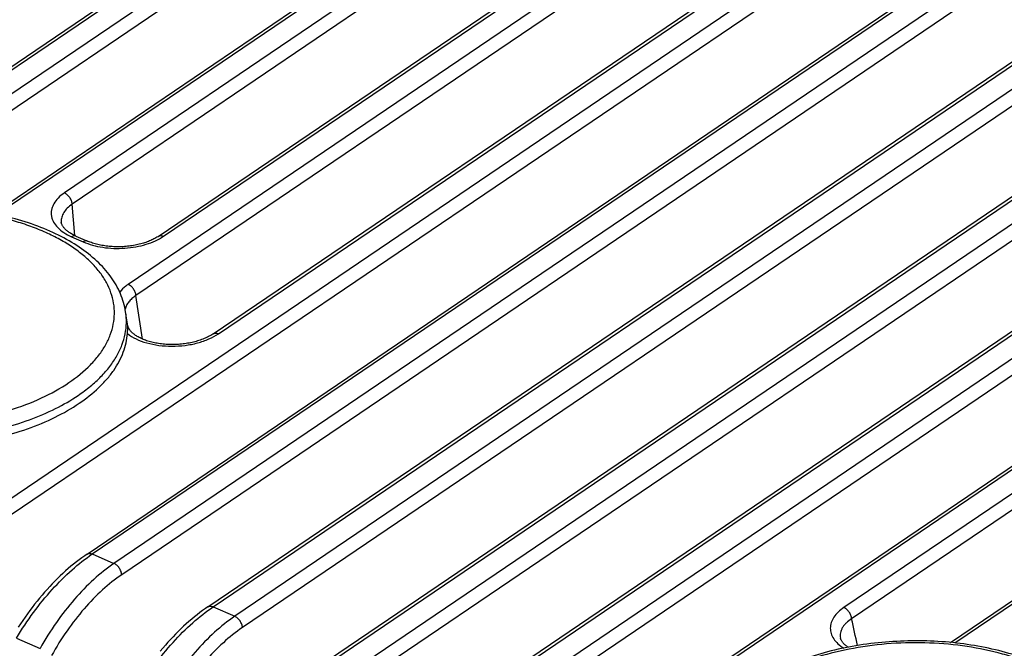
# Model space of a CAD drawing. Header units: millimetres. Extents: x 46 to 510, y 69 to 391.
# Tile 16 of 32: x 430 to 455, y 153 to 169. Entities that reach past the tile are written whole.
import ezdxf

# ---------------------------------------------------------------- set-up
doc = ezdxf.new("R2010")
doc.units = ezdxf.units.MM
doc.header["$LTSCALE"] = 32.67
doc.layers.add('00_COMPONENTS', color=7, linetype='CONTINUOUS')

msp = doc.modelspace()

# ---------------------------------------------------------------- linework, layer by layer
at = {"layer": '00_COMPONENTS', "color": 7}
for p, q in [((419.023, 160.431), (451.229, 182.27)), ((431.303, 155.053), (463.509, 176.891)), ((434.373, 153.709), (466.579, 175.547)), ((428.964, 163.746), (446.17, 175.413)), ((437.443, 152.364), (469.649, 174.202)), ((433.113, 163.133), (448.16, 173.336)), ((434.509, 160.654), (452.904, 173.127)), ((440.513, 151.02), (472.719, 172.858)), ((443.583, 149.675), (475.789, 171.513)), ((453.253, 152.806), (471.099, 164.907)), ((430.648, 163.498), (430.648, 163.498)), ((431.019, 163.142), (431.313, 163.013)), ((432.341, 160.856), (432.285, 161.216)), ((432.342, 160.852), (432.341, 160.858)), ((450.46, 152.915), (450.46, 152.915))]:
    msp.add_line(p, q, dxfattribs=at)
at = {"layer": '00_COMPONENTS', "color": 4}
for p, q in [((419.157, 160.433), (451.363, 182.272)), ((461.124, 177.997), (428.918, 156.159)), ((461.321, 177.711), (429.115, 155.873)), ((431.437, 155.055), (463.643, 176.893)), ((443.947, 176.629), (426.416, 164.741)), ((464.194, 176.652), (431.988, 154.814)), ((444.145, 176.343), (426.613, 164.455)), ((464.391, 176.367), (432.185, 154.529)), ((434.507, 153.711), (466.713, 175.549)), ((429.098, 163.748), (446.304, 175.415)), ((467.264, 175.308), (435.058, 153.47)), ((467.461, 175.022), (435.255, 153.184)), ((445.775, 174.442), (430.728, 164.239)), ((445.972, 174.156), (430.926, 163.953)), ((450.294, 174.079), (432.349, 161.912)), ((437.577, 152.366), (469.783, 174.204)), ((450.491, 173.794), (432.547, 161.626)), ((470.334, 173.963), (438.128, 152.125)), ((470.531, 173.678), (438.325, 151.839)), ((433.248, 163.135), (448.294, 173.338)), ((434.644, 160.656), (453.038, 173.129)), ((440.647, 151.022), (472.853, 172.86)), ((473.404, 172.619), (441.198, 150.781)), ((473.601, 172.333), (441.395, 150.495)), ((443.717, 149.677), (475.923, 171.515)), ((468.939, 166.165), (450.544, 153.692)), ((469.136, 165.879), (450.742, 153.406)), ((453.367, 152.794), (471.233, 164.909)), ((430.99, 163.155), (430.926, 163.953)), ((430.912, 163.122), (431.207, 162.993)), ((432.712, 160.521), (432.547, 161.626)), ((431.437, 155.055), (431.988, 154.814)), ((434.507, 153.711), (435.058, 153.47)), ((429.507, 152.915), (430.109, 152.651))]:
    msp.add_line(p, q, dxfattribs=at)
at = {"layer": '00_COMPONENTS', "color": 7}
for points in [[(431.019, 163.142), (431.004, 163.148), (430.979, 163.16), (430.955, 163.172), (430.933, 163.184), (430.911, 163.196), (430.889, 163.208), (430.869, 163.221), (430.85, 163.233), (430.831, 163.246), (430.814, 163.259), (430.797, 163.272), (430.781, 163.285), (430.766, 163.298), (430.752, 163.312), (430.739, 163.325), (430.727, 163.338), (430.716, 163.351), (430.706, 163.364), (430.696, 163.377), (430.688, 163.39), (430.68, 163.403), (430.673, 163.415), (430.667, 163.428), (430.662, 163.44), (430.658, 163.452), (430.654, 163.464), (430.651, 163.476), (430.649, 163.488), (430.648, 163.498)], [(433.113, 163.133), (433.1, 163.125), (433.078, 163.11), (433.055, 163.096), (433.03, 163.082), (433.005, 163.068), (432.978, 163.055), (432.951, 163.042), (432.923, 163.029), (432.893, 163.016), (432.863, 163.004), (432.832, 162.993), (432.801, 162.981), (432.768, 162.97), (432.735, 162.96), (432.702, 162.95), (432.667, 162.94), (432.632, 162.931), (432.596, 162.923), (432.56, 162.915), (432.523, 162.908), (432.486, 162.901), (432.449, 162.895), (432.411, 162.889), (432.373, 162.884), (432.334, 162.88), (432.295, 162.876), (432.256, 162.873), (432.217, 162.871), (432.178, 162.869), (432.139, 162.868), (432.1, 162.867), (432.061, 162.868), (432.022, 162.868), (431.983, 162.87), (431.944, 162.872), (431.906, 162.874), (431.867, 162.878), (431.83, 162.882), (431.792, 162.886), (431.755, 162.891), (431.718, 162.897), (431.682, 162.903), (431.647, 162.91), (431.611, 162.918), (431.577, 162.926), (431.543, 162.934), (431.51, 162.943), (431.478, 162.953), (431.446, 162.962), (431.416, 162.973), (431.386, 162.984), (431.357, 162.995), (431.329, 163.006), (431.313, 163.013)], [(434.509, 160.654), (434.495, 160.644), (434.472, 160.629), (434.447, 160.615), (434.422, 160.6), (434.395, 160.586), (434.368, 160.572), (434.339, 160.558), (434.31, 160.545), (434.279, 160.532), (434.248, 160.519), (434.216, 160.507), (434.183, 160.495), (434.149, 160.484), (434.115, 160.473), (434.08, 160.463), (434.045, 160.453), (434.009, 160.444), (433.972, 160.436), (433.935, 160.428), (433.897, 160.42), (433.859, 160.414), (433.821, 160.407), (433.782, 160.402), (433.743, 160.397), (433.704, 160.393), (433.665, 160.389), (433.626, 160.386), (433.586, 160.384), (433.547, 160.382), (433.507, 160.381), (433.468, 160.381), (433.429, 160.381), (433.389, 160.382), (433.35, 160.384), (433.312, 160.386), (433.273, 160.389), (433.235, 160.393), (433.198, 160.397), (433.16, 160.402), (433.124, 160.407), (433.087, 160.413), (433.051, 160.419), (433.016, 160.427), (432.982, 160.434), (432.948, 160.442), (432.915, 160.451), (432.882, 160.46), (432.85, 160.47), (432.819, 160.48), (432.789, 160.49), (432.76, 160.501), (432.731, 160.513), (432.704, 160.524), (432.677, 160.537), (432.652, 160.549), (432.627, 160.562), (432.604, 160.574), (432.581, 160.587), (432.559, 160.601), (432.539, 160.614), (432.519, 160.628), (432.501, 160.642), (432.483, 160.655), (432.467, 160.669), (432.451, 160.683), (432.436, 160.698), (432.423, 160.712), (432.41, 160.726), (432.399, 160.74), (432.388, 160.755), (432.378, 160.769), (432.37, 160.783), (432.362, 160.797), (432.356, 160.811), (432.35, 160.825), (432.345, 160.839), (432.342, 160.852)], [(431.303, 155.053), (431.243, 155.011), (431.172, 154.961), (431.103, 154.909), (431.033, 154.855), (430.963, 154.8), (430.894, 154.742), (430.825, 154.683), (430.757, 154.623), (430.689, 154.56), (430.621, 154.496), (430.553, 154.431), (430.486, 154.364), (430.42, 154.295), (430.354, 154.225), (430.289, 154.153), (430.224, 154.08), (430.159, 154.006), (430.096, 153.93), (430.032, 153.853), (429.97, 153.775), (429.908, 153.695), (429.847, 153.615), (429.787, 153.533), (429.727, 153.45), (429.668, 153.366), (429.61, 153.281), (429.553, 153.194)], [(434.373, 153.709), (434.313, 153.667), (434.242, 153.617), (434.172, 153.565), (434.103, 153.511), (434.033, 153.455), (433.964, 153.398), (433.895, 153.339), (433.827, 153.278), (433.759, 153.216), (433.691, 153.152), (433.623, 153.086), (433.556, 153.019), (433.49, 152.95), (433.424, 152.88), (433.359, 152.809), (433.294, 152.736), (433.229, 152.661), (433.166, 152.586)], [(450.65, 152.683), (450.634, 152.694), (450.616, 152.707), (450.599, 152.72), (450.583, 152.734), (450.568, 152.747), (450.554, 152.761), (450.541, 152.774), (450.529, 152.788), (450.518, 152.801), (450.508, 152.815), (450.498, 152.828), (450.49, 152.841), (450.482, 152.855), (450.476, 152.868), (450.47, 152.881), (450.466, 152.893), (450.462, 152.906), (450.46, 152.915)]]:
    msp.add_lwpolyline(points, dxfattribs=at)
at = {"layer": '00_COMPONENTS', "color": 4}
msp.add_arc((276.724, 115.376), 178.125, 12.10387, 12.32788, dxfattribs=at)
for points, knots in [([(430.728, 164.239), (430.671, 164.2), (430.569, 164.118), (430.47, 163.992), (430.42, 163.886), (430.398, 163.808), (430.389, 163.729), (430.395, 163.65), (430.415, 163.572), (430.462, 163.468), (430.557, 163.345), (430.716, 163.219), (430.843, 163.152), (430.912, 163.122)], [0, 0, 0, 0, 0.140201, 0.264062, 0.321011, 0.375533, 0.428628, 0.481434, 0.535121, 0.590766, 0.711027, 0.847069, 1, 1, 1, 1]), ([(430.926, 163.953), (430.924, 163.982), (430.91, 164.042), (430.866, 164.124), (430.805, 164.193), (430.754, 164.227), (430.728, 164.239)], [0, 0, 0, 0, 0.240341, 0.501626, 0.762022, 1, 1, 1, 1]), ([(430.843, 159.414), (431.039, 159.547), (431.311, 159.766), (431.606, 160.104), (431.776, 160.36), (431.901, 160.624), (431.978, 160.894), (432.007, 161.165), (431.987, 161.436), (431.918, 161.703), (431.801, 161.964), (431.638, 162.215), (431.431, 162.455), (431.181, 162.681), (430.892, 162.891), (430.567, 163.084), (430.207, 163.258), (429.817, 163.411), (429.252, 163.588), (428.494, 163.746), (427.545, 163.834), (426.576, 163.818), (425.624, 163.701), (424.724, 163.485), (423.909, 163.18), (423.419, 162.911), (423.199, 162.761)], [0, 0, 0, 0, 0.057622, 0.083905, 0.108635, 0.132041, 0.15445, 0.176273, 0.197976, 0.22004, 0.242908, 0.26695, 0.292444, 0.319572, 0.348429, 0.379033, 0.411335, 0.445237, 0.480593, 0.554887, 0.632511, 0.711451, 0.789594, 0.864885, 0.935494, 1, 1, 1, 1]), ([(430.926, 163.953), (430.881, 163.923), (430.801, 163.859), (430.707, 163.746), (430.661, 163.643), (430.647, 163.56), (430.647, 163.519), (430.648, 163.498)], [0, 0, 0, 0, 0.289933, 0.547961, 0.780271, 0.890811, 1, 1, 1, 1]), ([(431.019, 163.142), (431.011, 163.145), (430.994, 163.149), (430.967, 163.148), (430.939, 163.138), (430.921, 163.128), (430.912, 163.122)], [0, 0, 0, 0, 0.217897, 0.45091, 0.709863, 1, 1, 1, 1]), ([(431.207, 162.993), (431.283, 162.96), (431.446, 162.903), (431.706, 162.849), (431.983, 162.823), (432.265, 162.828), (432.542, 162.862), (432.804, 162.924), (433.041, 163.013), (433.184, 163.092), (433.248, 163.135)], [0, 0, 0, 0, 0.117586, 0.243796, 0.375666, 0.509777, 0.642536, 0.77045, 0.890408, 1, 1, 1, 1]), ([(431.313, 163.013), (431.306, 163.016), (431.289, 163.02), (431.262, 163.019), (431.234, 163.009), (431.216, 162.999), (431.207, 162.993)], [0, 0, 0, 0, 0.217897, 0.450909, 0.709862, 1, 1, 1, 1]), ([(433.113, 163.133), (433.122, 163.139), (433.142, 163.148), (433.175, 163.153), (433.212, 163.149), (433.236, 163.14), (433.248, 163.135)], [0, 0, 0, 0, 0.224301, 0.460687, 0.717894, 1, 1, 1, 1]), ([(423.199, 162.761), (423.002, 162.628), (422.731, 162.409), (422.436, 162.071), (422.265, 161.815), (422.141, 161.551), (422.063, 161.281), (422.034, 161.01), (422.055, 160.739), (422.124, 160.472), (422.241, 160.211), (422.404, 159.96), (422.611, 159.72), (422.86, 159.494), (423.149, 159.284), (423.475, 159.091), (423.835, 158.917), (424.225, 158.764), (424.79, 158.587), (425.547, 158.429), (426.497, 158.341), (427.466, 158.357), (428.418, 158.474), (429.318, 158.69), (430.132, 158.995), (430.623, 159.264), (430.843, 159.414)], [0, 0, 0, 0, 0.057622, 0.083905, 0.108635, 0.132041, 0.15445, 0.176273, 0.197976, 0.22004, 0.242908, 0.26695, 0.292444, 0.319572, 0.348429, 0.379033, 0.411335, 0.445237, 0.480593, 0.554887, 0.632511, 0.711451, 0.789594, 0.864885, 0.935494, 1, 1, 1, 1]), ([(432.349, 161.912), (432.328, 161.897), (432.249, 161.84), (432.177, 161.772), (432.133, 161.716)], [0, 0, 0, 0, 0.266945, 1, 1, 1, 1]), ([(432.547, 161.626), (432.545, 161.655), (432.531, 161.715), (432.487, 161.797), (432.426, 161.866), (432.375, 161.9), (432.349, 161.912)], [0, 0, 0, 0, 0.240341, 0.501626, 0.762022, 1, 1, 1, 1]), ([(432.547, 161.626), (432.511, 161.603), (432.445, 161.554), (432.363, 161.471), (432.304, 161.381), (432.28, 161.316), (432.273, 161.284)], [0, 0, 0, 0, 0.284857, 0.544301, 0.780844, 1, 1, 1, 1]), ([(431.078, 159.089), (431.185, 159.161), (431.387, 159.311), (431.657, 159.557), (431.883, 159.816), (432.064, 160.086), (432.196, 160.363), (432.28, 160.647), (432.312, 160.933), (432.299, 161.122), (432.285, 161.216)], [0, 0, 0, 0, 0.149982, 0.291206, 0.423945, 0.548878, 0.667141, 0.780344, 0.890523, 1, 1, 1, 1]), ([(421.758, 160.91), (421.751, 160.835), (421.747, 160.683), (421.774, 160.456), (421.833, 160.232), (421.956, 159.933), (422.196, 159.571), (422.594, 159.18), (423.097, 158.833), (423.693, 158.535), (424.368, 158.293), (425.107, 158.113), (425.891, 157.999), (426.703, 157.953), (427.523, 157.977), (428.33, 158.07), (429.107, 158.23), (429.834, 158.453), (430.493, 158.733), (430.895, 158.964), (431.078, 159.089)], [0, 0, 0, 0, 0.020721, 0.041476, 0.062552, 0.084218, 0.130128, 0.180633, 0.236352, 0.29731, 0.363079, 0.432894, 0.505757, 0.580509, 0.655899, 0.730646, 0.803501, 0.873305, 0.939058, 1, 1, 1, 1]), ([(432.33, 160.662), (432.397, 160.609), (432.555, 160.514), (432.826, 160.415), (433.134, 160.354), (433.462, 160.333), (433.792, 160.354), (434.109, 160.415), (434.396, 160.512), (434.568, 160.604), (434.644, 160.656)], [0, 0, 0, 0, 0.105484, 0.224648, 0.354537, 0.490728, 0.628126, 0.761641, 0.886751, 1, 1, 1, 1]), ([(434.509, 160.654), (434.518, 160.659), (434.538, 160.669), (434.571, 160.673), (434.608, 160.669), (434.632, 160.661), (434.644, 160.656)], [0, 0, 0, 0, 0.224301, 0.460687, 0.717894, 1, 1, 1, 1]), ([(429.507, 152.915), (429.643, 153.139), (429.928, 153.566), (430.4, 154.149), (430.899, 154.65), (431.257, 154.933), (431.437, 155.055)], [0, 0, 0, 0, 0.270657, 0.53024, 0.774476, 1, 1, 1, 1]), ([(431.303, 155.053), (431.312, 155.059), (431.332, 155.068), (431.365, 155.073), (431.401, 155.069), (431.425, 155.06), (431.437, 155.055)], [0, 0, 0, 0, 0.224301, 0.460687, 0.717895, 1, 1, 1, 1]), ([(431.988, 154.814), (431.808, 154.692), (431.453, 154.408), (430.963, 153.903), (430.507, 153.312), (430.236, 152.878), (430.109, 152.651)], [0, 0, 0, 0, 0.226021, 0.470099, 0.729372, 1, 1, 1, 1]), ([(432.185, 154.529), (432.184, 154.557), (432.169, 154.617), (432.126, 154.699), (432.065, 154.769), (432.014, 154.803), (431.988, 154.814)], [0, 0, 0, 0, 0.240341, 0.501626, 0.762022, 1, 1, 1, 1]), ([(432.185, 154.529), (432.014, 154.413), (431.677, 154.143), (431.213, 153.662), (430.779, 153.101), (430.522, 152.689), (430.401, 152.473)], [0, 0, 0, 0, 0.226034, 0.470108, 0.729373, 1, 1, 1, 1]), ([(432.577, 151.57), (432.713, 151.794), (432.998, 152.222), (433.47, 152.804), (433.969, 153.305), (434.327, 153.588), (434.507, 153.711)], [0, 0, 0, 0, 0.270657, 0.53024, 0.774476, 1, 1, 1, 1]), ([(434.373, 153.709), (434.382, 153.715), (434.402, 153.724), (434.435, 153.728), (434.471, 153.724), (434.495, 153.716), (434.507, 153.711)], [0, 0, 0, 0, 0.224301, 0.460687, 0.717895, 1, 1, 1, 1]), ([(435.058, 153.47), (434.878, 153.347), (434.523, 153.064), (434.033, 152.558), (433.577, 151.968), (433.306, 151.534), (433.179, 151.307)], [0, 0, 0, 0, 0.226021, 0.470099, 0.729372, 1, 1, 1, 1]), ([(435.255, 153.184), (435.254, 153.213), (435.239, 153.273), (435.196, 153.355), (435.135, 153.424), (435.084, 153.458), (435.058, 153.47)], [0, 0, 0, 0, 0.240341, 0.501626, 0.762022, 1, 1, 1, 1]), ([(450.544, 153.692), (450.492, 153.657), (450.399, 153.583), (450.288, 153.454), (450.217, 153.315), (450.191, 153.17), (450.214, 153.025), (450.283, 152.888), (450.394, 152.763), (450.488, 152.693), (450.54, 152.661)], [0, 0, 0, 0, 0.145542, 0.276189, 0.394142, 0.504177, 0.613289, 0.728921, 0.856813, 1, 1, 1, 1]), ([(450.742, 153.406), (450.74, 153.435), (450.726, 153.495), (450.682, 153.577), (450.621, 153.646), (450.57, 153.68), (450.544, 153.692)], [0, 0, 0, 0, 0.240341, 0.501626, 0.762022, 1, 1, 1, 1]), ([(450.742, 153.406), (450.692, 153.375), (450.622, 153.323), (450.547, 153.241), (450.504, 153.179), (450.473, 153.114), (450.455, 153.048), (450.449, 152.981), (450.455, 152.937), (450.46, 152.915)], [0, 0, 0, 0, 0.293835, 0.426755, 0.551127, 0.668351, 0.780451, 0.890019, 1, 1, 1, 1]), ([(435.255, 153.184), (435.084, 153.068), (434.747, 152.798), (434.283, 152.318), (433.849, 151.757), (433.592, 151.345), (433.471, 151.129)], [0, 0, 0, 0, 0.226034, 0.470108, 0.729373, 1, 1, 1, 1]), ([(456.017, 148.388), (456.213, 148.522), (456.485, 148.741), (456.78, 149.079), (456.95, 149.335), (457.075, 149.599), (457.152, 149.868), (457.181, 150.14), (457.161, 150.411), (457.092, 150.678), (456.975, 150.939), (456.812, 151.19), (456.605, 151.43), (456.355, 151.656), (456.066, 151.866), (455.74, 152.059), (455.381, 152.233), (454.991, 152.386), (454.426, 152.563), (453.668, 152.721), (452.719, 152.808), (451.75, 152.793), (450.798, 152.675), (449.897, 152.46), (449.083, 152.155), (448.593, 151.885), (448.373, 151.736)], [0, 0, 0, 0, 0.057622, 0.083905, 0.108635, 0.132041, 0.15445, 0.176273, 0.197976, 0.22004, 0.242908, 0.26695, 0.292444, 0.319572, 0.348429, 0.379033, 0.411335, 0.445237, 0.480593, 0.554887, 0.632511, 0.711451, 0.789594, 0.864885, 0.935494, 1, 1, 1, 1])]:
    msp.add_open_spline(points, degree=3, knots=knots, dxfattribs=at)
at = {"layer": '00_COMPONENTS', "color": 7}
for points, knots in [([(432.285, 161.216), (432.273, 161.294), (432.238, 161.451), (432.127, 161.758), (431.912, 162.127), (431.553, 162.524), (431.102, 162.876), (430.57, 163.181), (429.967, 163.435), (429.304, 163.635), (428.595, 163.778), (427.853, 163.86), (427.095, 163.882), (426.335, 163.841), (425.589, 163.74), (424.873, 163.58), (424.201, 163.364), (423.587, 163.095), (423.211, 162.877), (423.038, 162.759)], [0, 0, 0, 0, 0.022628, 0.045563, 0.09288, 0.143135, 0.19711, 0.255177, 0.317303, 0.383114, 0.45197, 0.523035, 0.595346, 0.667869, 0.739562, 0.809427, 0.876568, 0.940256, 1, 1, 1, 1]), ([(432.33, 160.662), (432.331, 160.686), (432.335, 160.726), (432.339, 160.778), (432.342, 160.815), (432.343, 160.835), (432.342, 160.843)], [0, 0, 0, 0, 0.39017, 0.666992, 0.861284, 1, 1, 1, 1]), ([(432.342, 160.843), (432.342, 160.844), (432.342, 160.848), (432.341, 160.853), (432.341, 160.856)], [0, 0, 0, 0, 0.262699, 1, 1, 1, 1]), ([(431.103, 158.887), (431.279, 159.007), (431.526, 159.201), (431.808, 159.495), (431.982, 159.718), (432.122, 159.947), (432.229, 160.182), (432.3, 160.42), (432.324, 160.582), (432.33, 160.662)], [0, 0, 0, 0, 0.28702, 0.419975, 0.546203, 0.666308, 0.781168, 0.891932, 1, 1, 1, 1]), ([(428.186, 157.852), (428.465, 157.892), (429.007, 157.995), (429.781, 158.222), (430.483, 158.513), (430.909, 158.756), (431.103, 158.887)], [0, 0, 0, 0, 0.270706, 0.53022, 0.774379, 1, 1, 1, 1]), ([(457.459, 150.19), (457.447, 150.269), (457.412, 150.425), (457.301, 150.733), (457.086, 151.102), (456.727, 151.499), (456.276, 151.851), (455.744, 152.156), (455.141, 152.41), (454.478, 152.61), (453.769, 152.752), (453.027, 152.835), (452.269, 152.856), (451.509, 152.816), (450.763, 152.715), (450.047, 152.555), (449.375, 152.338), (448.761, 152.07), (448.385, 151.852), (448.212, 151.734)], [0, 0, 0, 0, 0.022628, 0.045563, 0.09288, 0.143135, 0.19711, 0.255177, 0.317303, 0.383114, 0.45197, 0.523035, 0.595346, 0.667869, 0.739562, 0.809427, 0.876568, 0.940256, 1, 1, 1, 1])]:
    msp.add_open_spline(points, degree=3, knots=knots, dxfattribs=at)

doc.saveas('drawing.dxf')
